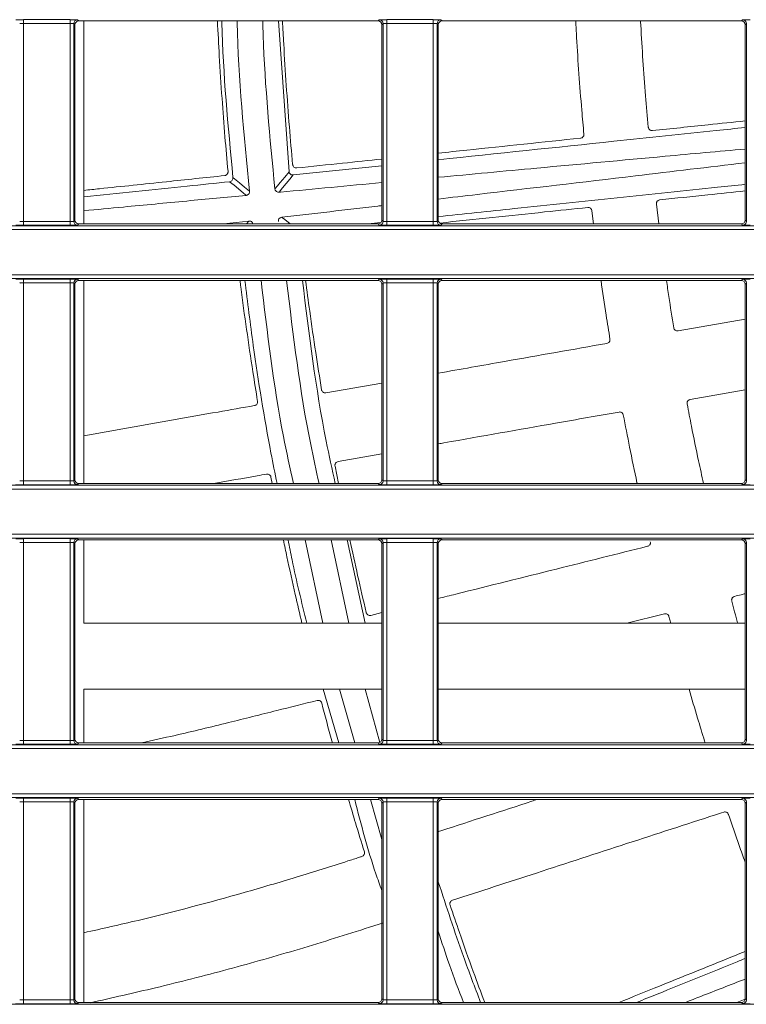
# Model space of a CAD drawing. Header units: millimetres. Extents: x 0 to 1118, y 0 to 864.
# Tile 143 of 256: x 672 to 681, y 90 to 103. Entities that reach past the tile are written whole.
import ezdxf

# ---------------------------------------------------------------- set-up
doc = ezdxf.new("R2010")
doc.units = ezdxf.units.MM

msp = doc.modelspace()

# ---------------------------------------------------------------- linework, layer by layer
at = {"color": 9, "linetype": 'Continuous', "lineweight": 0}
for p, q in [((671.568, 102.668), (672.186, 102.668)), ((671.568, 102.618), (671.568, 102.668)), ((672.186, 102.618), (671.568, 102.618)), ((671.568, 102.618), (671.568, 99.989)), ((672.186, 102.618), (672.186, 102.668)), ((672.186, 99.989), (672.186, 102.618)), ((672.236, 102.617), (672.236, 99.99)), ((672.252, 102.601), (672.236, 102.617)), ((672.286, 102.667), (672.302, 102.651)), ((676.277, 102.651), (676.293, 102.667)), ((676.343, 102.617), (676.327, 102.601)), ((676.343, 99.99), (676.343, 102.617)), ((676.393, 102.668), (677.011, 102.668)), ((676.393, 102.618), (676.393, 102.668)), ((677.011, 102.618), (676.393, 102.618)), ((676.393, 102.618), (676.393, 99.989)), ((677.011, 102.618), (677.011, 102.668)), ((677.011, 99.989), (677.011, 102.618)), ((677.061, 102.617), (677.061, 99.99)), ((677.077, 102.601), (677.061, 102.617)), ((677.111, 102.667), (677.127, 102.651)), ((681.102, 102.651), (681.118, 102.667)), ((681.168, 102.617), (681.152, 102.601)), ((681.168, 99.99), (681.168, 102.617)), ((672.236, 99.99), (672.252, 100.006)), ((676.327, 100.006), (676.343, 99.99)), ((677.061, 99.99), (677.077, 100.006)), ((681.152, 100.006), (681.168, 99.99)), ((706.738, 99.881), (643.227, 99.881)), ((643.277, 99.931), (706.802, 99.931)), ((671.568, 99.939), (671.568, 99.989)), ((671.568, 99.989), (672.186, 99.989)), ((672.186, 99.939), (671.568, 99.939)), ((672.186, 99.939), (672.186, 99.989)), ((672.302, 99.956), (672.286, 99.94)), ((674.531, 99.956), (674.562, 99.995)), ((676.293, 99.94), (676.277, 99.956)), ((676.393, 99.939), (676.393, 99.989)), ((676.393, 99.989), (677.011, 99.989)), ((677.011, 99.939), (676.393, 99.939)), ((677.011, 99.939), (677.011, 99.989)), ((677.127, 99.956), (677.111, 99.94)), ((681.118, 99.94), (681.102, 99.956)), ((643.227, 99.281), (706.738, 99.281)), ((706.802, 99.231), (643.277, 99.231)), ((671.568, 99.223), (672.186, 99.223)), ((671.568, 99.223), (671.568, 99.173)), ((672.186, 99.223), (672.186, 99.173)), ((672.286, 99.222), (672.302, 99.206)), ((676.277, 99.206), (676.293, 99.222)), ((676.393, 99.223), (677.011, 99.223)), ((676.393, 99.223), (676.393, 99.173)), ((677.011, 99.223), (677.011, 99.173)), ((677.111, 99.222), (677.127, 99.206)), ((681.102, 99.206), (681.118, 99.222)), ((672.186, 99.173), (671.568, 99.173)), ((671.568, 99.173), (671.568, 96.544)), ((672.186, 96.544), (672.186, 99.173)), ((672.236, 99.172), (672.236, 96.545)), ((672.252, 99.156), (672.236, 99.172)), ((676.343, 99.172), (676.327, 99.156)), ((676.343, 96.545), (676.343, 99.172)), ((677.011, 99.173), (676.393, 99.173)), ((676.393, 99.173), (676.393, 96.544)), ((677.011, 96.544), (677.011, 99.173)), ((677.061, 99.172), (677.061, 96.545)), ((677.077, 99.156), (677.061, 99.172)), ((681.168, 99.172), (681.152, 99.156)), ((681.168, 96.545), (681.168, 99.172)), ((643.277, 96.486), (706.802, 96.486)), ((671.568, 96.544), (671.568, 96.494)), ((671.568, 96.544), (672.186, 96.544)), ((672.186, 96.494), (671.568, 96.494)), ((672.186, 96.544), (672.186, 96.494)), ((672.236, 96.545), (672.252, 96.561)), ((672.302, 96.511), (672.286, 96.495)), ((676.293, 96.495), (676.277, 96.511)), ((676.327, 96.561), (676.343, 96.545)), ((676.393, 96.544), (677.011, 96.544)), ((676.393, 96.544), (676.393, 96.494)), ((677.011, 96.494), (676.393, 96.494)), ((677.011, 96.544), (677.011, 96.494)), ((677.061, 96.545), (677.077, 96.561)), ((677.127, 96.511), (677.111, 96.495)), ((681.118, 96.495), (681.102, 96.511)), ((681.152, 96.561), (681.168, 96.545)), ((706.738, 96.436), (643.227, 96.436)), ((643.227, 95.836), (706.738, 95.836)), ((706.802, 95.786), (643.277, 95.786)), ((671.568, 95.778), (672.186, 95.778)), ((671.568, 95.778), (671.568, 95.728)), ((672.186, 95.728), (671.568, 95.728)), ((671.568, 95.728), (671.568, 93.099)), ((672.186, 95.778), (672.186, 95.728)), ((672.186, 93.099), (672.186, 95.728)), ((672.236, 95.727), (672.236, 93.1)), ((672.252, 95.711), (672.236, 95.727)), ((672.286, 95.777), (672.302, 95.761)), ((676.277, 95.761), (676.293, 95.777)), ((676.343, 95.727), (676.327, 95.711)), ((676.343, 93.1), (676.343, 95.727)), ((676.393, 95.778), (677.011, 95.778)), ((676.393, 95.778), (676.393, 95.728)), ((677.011, 95.728), (676.393, 95.728)), ((676.393, 95.728), (676.393, 93.099)), ((677.011, 95.778), (677.011, 95.728)), ((677.011, 93.099), (677.011, 95.728)), ((677.061, 95.727), (677.061, 93.1)), ((677.077, 95.711), (677.061, 95.727)), ((677.111, 95.777), (677.127, 95.761)), ((681.102, 95.761), (681.118, 95.777)), ((681.168, 95.727), (681.152, 95.711)), ((681.168, 93.1), (681.168, 95.727)), ((671.568, 93.099), (671.568, 93.049)), ((671.568, 93.099), (672.186, 93.099)), ((672.186, 93.099), (672.186, 93.049)), ((672.236, 93.1), (672.252, 93.116)), ((676.327, 93.116), (676.343, 93.1)), ((676.393, 93.099), (677.011, 93.099)), ((676.393, 93.099), (676.393, 93.049)), ((677.011, 93.099), (677.011, 93.049)), ((677.061, 93.1), (677.077, 93.116)), ((681.152, 93.116), (681.168, 93.1)), ((706.738, 92.991), (643.227, 92.991)), ((643.277, 93.041), (706.802, 93.041)), ((672.186, 93.049), (671.568, 93.049)), ((672.302, 93.066), (672.286, 93.05)), ((676.293, 93.05), (676.277, 93.066)), ((677.011, 93.049), (676.393, 93.049)), ((677.127, 93.066), (677.111, 93.05)), ((681.118, 93.05), (681.102, 93.066)), ((643.227, 92.391), (706.738, 92.391)), ((706.802, 92.341), (643.277, 92.341)), ((671.568, 92.333), (672.186, 92.333)), ((671.568, 92.333), (671.568, 92.283)), ((672.186, 92.333), (672.186, 92.283)), ((672.286, 92.332), (672.302, 92.316)), ((676.277, 92.316), (676.293, 92.332)), ((676.393, 92.333), (677.011, 92.333)), ((676.393, 92.333), (676.393, 92.283)), ((677.011, 92.333), (677.011, 92.283)), ((677.111, 92.332), (677.127, 92.316)), ((681.102, 92.316), (681.118, 92.332)), ((672.186, 92.283), (671.568, 92.283)), ((671.568, 92.283), (671.568, 89.654)), ((672.186, 89.654), (672.186, 92.283)), ((672.236, 92.282), (672.236, 89.655)), ((672.252, 92.266), (672.236, 92.282)), ((676.343, 92.282), (676.327, 92.266)), ((676.343, 89.655), (676.343, 92.282)), ((677.011, 92.283), (676.393, 92.283)), ((676.393, 92.283), (676.393, 89.654)), ((677.011, 89.654), (677.011, 92.283)), ((677.061, 92.282), (677.061, 89.655)), ((677.077, 92.266), (677.061, 92.282)), ((681.168, 92.282), (681.152, 92.266)), ((681.168, 89.655), (681.168, 92.282)), ((672.236, 89.655), (672.252, 89.671)), ((676.327, 89.671), (676.343, 89.655)), ((677.061, 89.655), (677.077, 89.671)), ((681.152, 89.671), (681.168, 89.655)), ((643.277, 89.596), (706.802, 89.596)), ((671.568, 89.654), (672.186, 89.654)), ((671.568, 89.654), (671.568, 89.604)), ((672.186, 89.604), (671.568, 89.604)), ((672.186, 89.654), (672.186, 89.604)), ((672.302, 89.621), (672.286, 89.605)), ((676.293, 89.605), (676.277, 89.621)), ((676.393, 89.654), (677.011, 89.654)), ((676.393, 89.654), (676.393, 89.604)), ((677.011, 89.604), (676.393, 89.604)), ((677.011, 89.654), (677.011, 89.604)), ((677.127, 89.621), (677.111, 89.605)), ((681.118, 89.605), (681.102, 89.621))]:
    msp.add_line(p, q, dxfattribs=at)
at = {"color": 7, "linetype": 'Continuous', "lineweight": 15}
for p, q in [((672.302, 102.651), (676.277, 102.651)), ((672.371, 102.651), (672.371, 99.956)), ((675.096, 100.65), (674.954, 102.651)), ((677.127, 102.651), (681.102, 102.651)), ((672.252, 102.601), (672.252, 100.006)), ((676.327, 100.006), (676.327, 102.601)), ((677.077, 102.601), (677.077, 100.006)), ((681.152, 100.006), (681.152, 102.601)), ((676.327, 100.729), (675.151, 100.606)), ((679.117, 100.132), (679.139, 99.956)), ((679.973, 100.218), (680.005, 99.956)), ((676.277, 99.956), (672.302, 99.956)), ((674.225, 99.956), (674.562, 99.995)), ((676.142, 99.956), (676.313, 99.974)), ((681.102, 99.956), (677.127, 99.956)), ((672.252, 99.156), (672.252, 96.561)), ((672.302, 99.206), (676.277, 99.206)), ((672.371, 99.206), (672.371, 96.511)), ((676.327, 96.561), (676.327, 99.156)), ((677.077, 99.156), (677.077, 96.561)), ((677.127, 99.206), (681.102, 99.206)), ((681.152, 96.561), (681.152, 99.156)), ((680.261, 98.537), (681.152, 98.694)), ((675.585, 97.712), (676.327, 97.843)), ((681.152, 97.755), (680.422, 97.626)), ((676.327, 96.904), (675.746, 96.802)), ((675.706, 96.742), (675.75, 96.511)), ((676.277, 96.511), (672.302, 96.511)), ((674.855, 96.595), (674.871, 96.511)), ((681.102, 96.511), (677.127, 96.511)), ((672.252, 95.711), (672.252, 93.116)), ((672.302, 95.761), (676.277, 95.761)), ((672.371, 95.761), (672.371, 94.655)), ((675.311, 95.761), (675.545, 94.655)), ((675.891, 94.655), (675.654, 95.761)), ((676.106, 94.655), (675.869, 95.761)), ((676.327, 93.116), (676.327, 95.711)), ((677.077, 95.711), (677.077, 93.116)), ((677.127, 95.761), (681.102, 95.761)), ((681.152, 93.116), (681.152, 95.711)), ((676.18, 94.76), (676.327, 94.797)), ((680.079, 94.779), (679.579, 94.655)), ((672.371, 94.655), (676.327, 94.655)), ((677.077, 94.655), (681.152, 94.655)), ((680.14, 94.745), (680.164, 94.655)), ((676.327, 93.78), (672.371, 93.78)), ((672.371, 93.78), (672.371, 93.066)), ((675.55, 93.78), (675.754, 93.066)), ((675.766, 93.78), (675.967, 93.066)), ((676.301, 93.072), (676.106, 93.78)), ((681.152, 93.78), (677.077, 93.78)), ((676.277, 93.066), (672.302, 93.066)), ((681.102, 93.066), (677.127, 93.066)), ((672.302, 92.316), (676.277, 92.316)), ((672.371, 92.316), (672.371, 89.621)), ((676.178, 92.316), (676.327, 91.786)), ((677.127, 92.316), (681.102, 92.316)), ((672.252, 92.266), (672.252, 89.671)), ((676.327, 89.671), (676.327, 92.266)), ((677.077, 92.266), (677.077, 89.671)), ((681.152, 89.671), (681.152, 92.266)), ((676.348, 90.68), (676.162, 90.619)), ((676.277, 89.621), (672.302, 89.621)), ((681.102, 89.621), (677.127, 89.621)), ((681.042, 89.621), (681.151, 89.666))]:
    msp.add_line(p, q, dxfattribs=at)
at = {"color": 9, "linetype": 'Continuous', "lineweight": 0, "flags": 128}
for points in [[(674.907, 100.421), (674.942, 100.464), (674.977, 100.506), (675.037, 100.578), (675.096, 100.65)], [(674.35, 100.572), (674.393, 100.537), (674.436, 100.501), (674.504, 100.446), (674.571, 100.39)], [(675.151, 100.606), (675.104, 100.549), (675.057, 100.491), (675.009, 100.434), (674.962, 100.376)], [(674.526, 100.335), (674.524, 100.337), (674.517, 100.343), (674.486, 100.368), (674.364, 100.469), (674.306, 100.517)], [(674.997, 100.045), (674.999, 100.044), (675.006, 100.037), (675.037, 100.013), (675.109, 99.956)]]:
    msp.add_lwpolyline(points, dxfattribs=at)
at = {"color": 9, "linetype": 'Continuous', "lineweight": 0}
for centre, start, end in [((672.286, 102.617), 90.0051, 179.9949), ((676.293, 102.617), 0.0051, 89.9949), ((677.111, 102.617), 90.0051, 179.9949), ((681.118, 102.617), 0.0051, 89.9949), ((672.286, 99.99), 180.0051, 269.9949), ((676.293, 99.99), 270.0051, 359.9949), ((677.111, 99.99), 180.0051, 269.9949), ((681.118, 99.99), 270.0051, 359.9949), ((672.286, 99.172), 90.0051, 179.9949), ((676.293, 99.172), 0.0051, 89.9949), ((677.111, 99.172), 90.0051, 179.9949), ((681.118, 99.172), 0.0051, 89.9949), ((672.286, 96.545), 180.0051, 269.9949), ((676.293, 96.545), 270.0051, 359.9949), ((677.111, 96.545), 180.0051, 269.9949), ((681.118, 96.545), 270.0051, 359.9949), ((672.286, 95.727), 90.0051, 179.9949), ((676.293, 95.727), 0.0051, 89.9949), ((677.111, 95.727), 90.0051, 179.9949), ((681.118, 95.727), 0.0051, 89.9949), ((672.286, 93.1), 180.0051, 269.9949), ((676.293, 93.1), 270.0051, 359.9949), ((677.111, 93.1), 180.0051, 269.9949), ((681.118, 93.1), 270.0051, 359.9949), ((672.286, 92.282), 90.0051, 179.9949), ((676.293, 92.282), 0.0051, 89.9949), ((677.111, 92.282), 90.0051, 179.9949), ((681.118, 92.282), 0.0051, 89.9949), ((672.286, 89.655), 180.0051, 269.9949), ((676.293, 89.655), 270.0051, 359.9949), ((677.111, 89.655), 180.0051, 269.9949), ((681.118, 89.655), 270.0051, 359.9949)]:
    msp.add_arc(centre, 0.05, start, end, dxfattribs=at)
for centre, major_axis, ratio, start_param, end_param in [((671.568, 102.667), (0.1, 0), 0.008727, 1.570796, 3.132866), ((671.568, 102.617), (0.05, 0), 0.017454, 1.570796, 3.132866), ((672.186, 102.667), (0.1, 0), 0.008727, 0.008727, 1.570796), ((672.186, 102.617), (0.05, 0), 0.017454, 0.008727, 1.570796), ((676.393, 102.667), (0.1, 0), 0.008727, 1.570796, 3.132866), ((676.393, 102.617), (0.05, 0), 0.017454, 1.570796, 3.132866), ((677.011, 102.667), (0.1, 0), 0.008727, 0.008727, 1.570796), ((677.011, 102.617), (0.05, 0), 0.017454, 0.008727, 1.570796), ((681.218, 102.667), (0.1, 0), 0.008727, 1.570796, 3.132866), ((671.568, 99.94), (0.1, 0), 0.008727, 3.150319, 4.712389), ((671.568, 99.99), (0.05, 0), 0.017454, 3.150319, 4.712389), ((672.186, 99.99), (0.05, 0), 0.017454, 4.712389, 6.274459), ((672.186, 99.94), (0.1, 0), 0.008727, 4.712389, 6.274459), ((676.393, 99.94), (0.1, 0), 0.008727, 3.150319, 4.712389), ((676.393, 99.99), (0.05, 0), 0.017454, 3.150319, 4.712389), ((677.011, 99.99), (0.05, 0), 0.017454, 4.712389, 6.274459), ((677.011, 99.94), (0.1, 0), 0.008727, 4.712389, 6.274459), ((681.218, 99.94), (0.1, 0), 0.008727, 3.150319, 4.712389), ((671.568, 99.222), (0.1, 0), 0.008727, 1.570796, 3.132866), ((672.186, 99.222), (0.1, 0), 0.008727, 0.008727, 1.570796), ((676.393, 99.222), (0.1, 0), 0.008727, 1.570796, 3.132866), ((677.011, 99.222), (0.1, 0), 0.008727, 0.008727, 1.570796), ((681.218, 99.222), (0.1, 0), 0.008727, 1.570796, 3.132866), ((671.568, 99.172), (0.05, 0), 0.017454, 1.570796, 3.132866), ((672.186, 99.172), (0.05, 0), 0.017454, 0.008727, 1.570796), ((676.393, 99.172), (0.05, 0), 0.017454, 1.570796, 3.132866), ((677.011, 99.172), (0.05, 0), 0.017454, 0.008727, 1.570796), ((671.568, 96.495), (0.1, 0), 0.008727, 3.150319, 4.712389), ((671.568, 96.545), (0.05, 0), 0.017454, 3.150319, 4.712389), ((672.186, 96.545), (0.05, 0), 0.017454, 4.712389, 6.274459), ((672.186, 96.495), (0.1, 0), 0.008727, 4.712389, 6.274459), ((676.393, 96.495), (0.1, 0), 0.008727, 3.150319, 4.712389), ((676.393, 96.545), (0.05, 0), 0.017454, 3.150319, 4.712389), ((677.011, 96.545), (0.05, 0), 0.017454, 4.712389, 6.274459), ((677.011, 96.495), (0.1, 0), 0.008727, 4.712389, 6.274459), ((681.218, 96.495), (0.1, 0), 0.008727, 3.150319, 4.712389), ((671.568, 95.777), (0.1, 0), 0.008727, 1.570796, 3.132866), ((671.568, 95.727), (0.05, 0), 0.017454, 1.570796, 3.132866), ((672.186, 95.777), (0.1, 0), 0.008727, 0.008727, 1.570796), ((672.186, 95.727), (0.05, 0), 0.017454, 0.008727, 1.570796), ((676.393, 95.777), (0.1, 0), 0.008727, 1.570796, 3.132866), ((676.393, 95.727), (0.05, 0), 0.017454, 1.570796, 3.132866), ((677.011, 95.777), (0.1, 0), 0.008727, 0.008727, 1.570796), ((677.011, 95.727), (0.05, 0), 0.017454, 0.008727, 1.570796), ((681.218, 95.777), (0.1, 0), 0.008727, 1.570796, 3.132866), ((671.568, 93.1), (0.05, 0), 0.017454, 3.150319, 4.712389), ((672.186, 93.1), (0.05, 0), 0.017454, 4.712389, 6.274459), ((676.393, 93.1), (0.05, 0), 0.017454, 3.150319, 4.712389), ((677.011, 93.1), (0.05, 0), 0.017454, 4.712389, 6.274459), ((671.568, 93.05), (0.1, 0), 0.008727, 3.150319, 4.712389), ((672.186, 93.05), (0.1, 0), 0.008727, 4.712389, 6.274459), ((676.393, 93.05), (0.1, 0), 0.008727, 3.150319, 4.712389), ((677.011, 93.05), (0.1, 0), 0.008727, 4.712389, 6.274459), ((681.218, 93.05), (0.1, 0), 0.008727, 3.150319, 4.712389), ((671.568, 92.332), (0.1, 0), 0.008727, 1.570796, 3.132866), ((672.186, 92.332), (0.1, 0), 0.008727, 0.008727, 1.570796), ((676.393, 92.332), (0.1, 0), 0.008727, 1.570796, 3.132866), ((677.011, 92.332), (0.1, 0), 0.008727, 0.008727, 1.570796), ((681.218, 92.332), (0.1, 0), 0.008727, 1.570796, 3.132866), ((671.568, 92.282), (0.05, 0), 0.017454, 1.570796, 3.132866), ((672.186, 92.282), (0.05, 0), 0.017454, 0.008727, 1.570796), ((676.393, 92.282), (0.05, 0), 0.017454, 1.570796, 3.132866), ((677.011, 92.282), (0.05, 0), 0.017454, 0.008727, 1.570796), ((671.568, 89.605), (0.1, 0), 0.008727, 3.150319, 4.712389), ((671.568, 89.655), (0.05, 0), 0.017454, 3.150319, 4.712389), ((672.186, 89.655), (0.05, 0), 0.017454, 4.712389, 6.274459), ((672.186, 89.605), (0.1, 0), 0.008727, 4.712389, 6.274459), ((676.393, 89.605), (0.1, 0), 0.008727, 3.150319, 4.712389), ((676.393, 89.655), (0.05, 0), 0.017454, 3.150319, 4.712389), ((677.011, 89.655), (0.05, 0), 0.017454, 4.712389, 6.274459), ((677.011, 89.605), (0.1, 0), 0.008727, 4.712389, 6.274459), ((681.218, 89.605), (0.1, 0), 0.008727, 3.150319, 4.712389)]:
    msp.add_ellipse(centre, major_axis=major_axis, ratio=ratio, start_param=start_param, end_param=end_param, dxfattribs=at)
at = {"color": 7, "linetype": 'Continuous', "lineweight": 15}
for centre, major_axis, start_param, end_param in [((672.302, 102.601), (-0.0354, 0.0354), 5.497825, 7.068545), ((676.277, 102.601), (-0.0354, -0.0354), 2.356233, 3.926953), ((677.127, 102.601), (-0.0354, 0.0354), 5.497825, 7.068545), ((681.102, 102.601), (-0.0354, -0.0354), 2.356233, 3.926953), ((672.302, 100.006), (0.0354, 0.0354), 2.356233, 3.926953), ((676.277, 100.006), (0.0354, -0.0354), 5.497825, 7.068545), ((677.127, 100.006), (0.0354, 0.0354), 2.356233, 3.926953), ((681.102, 100.006), (0.0354, -0.0354), 5.497825, 7.068545), ((672.302, 99.156), (-0.0354, 0.0354), 5.497825, 7.068545), ((676.277, 99.156), (-0.0354, -0.0354), 2.356233, 3.926953), ((677.127, 99.156), (-0.0354, 0.0354), 5.497825, 7.068545), ((681.102, 99.156), (-0.0354, -0.0354), 2.356233, 3.926953), ((672.302, 96.561), (0.0354, 0.0354), 2.356233, 3.926953), ((676.277, 96.561), (0.0354, -0.0354), 5.497825, 7.068545), ((677.127, 96.561), (0.0354, 0.0354), 2.356233, 3.926953), ((681.102, 96.561), (0.0354, -0.0354), 5.497825, 7.068545), ((672.302, 95.711), (-0.0354, 0.0354), 5.497825, 7.068545), ((676.277, 95.711), (-0.0354, -0.0354), 2.356233, 3.926953), ((677.127, 95.711), (-0.0354, 0.0354), 5.497825, 7.068545), ((681.102, 95.711), (-0.0354, -0.0354), 2.356233, 3.926953), ((672.302, 93.116), (0.0354, 0.0354), 2.356233, 3.926953), ((676.277, 93.116), (0.0354, -0.0354), 5.497825, 7.068545), ((677.127, 93.116), (0.0354, 0.0354), 2.356233, 3.926953), ((681.102, 93.116), (0.0354, -0.0354), 5.497825, 7.068545), ((672.302, 92.266), (-0.0354, 0.0354), 5.497825, 7.068545), ((676.277, 92.266), (-0.0354, -0.0354), 2.356233, 3.926953), ((677.127, 92.266), (-0.0354, 0.0354), 5.497825, 7.068545), ((681.102, 92.266), (-0.0354, -0.0354), 2.356233, 3.926953), ((672.302, 89.671), (0.0354, 0.0354), 2.356233, 3.926953), ((676.277, 89.671), (0.0354, -0.0354), 5.497825, 7.068545), ((677.127, 89.671), (0.0354, 0.0354), 2.356233, 3.926953), ((681.102, 89.671), (0.0354, -0.0354), 5.497825, 7.068545)]:
    msp.add_ellipse(centre, major_axis=major_axis, ratio=0.999924, start_param=start_param, end_param=end_param, dxfattribs=at)
for points, knots in [([(674.144, 102.651), (674.152, 102.496), (674.169, 102.153), (674.203, 101.64), (674.241, 101.129), (674.271, 100.805), (674.285, 100.651)], [0, 0, 0, 0, 0.232382, 0.513722, 0.76891, 1, 1, 1, 1]), ([(674.202, 102.651), (674.203, 102.643), (674.219, 101.949), (674.285, 101.256), (674.35, 100.572)], [0, 0, 0, 0, 0.011204, 1, 1, 1, 1]), ([(674.405, 102.651), (674.405, 102.643), (674.421, 101.888), (674.497, 101.135), (674.571, 100.39)], [0, 0, 0, 0, 0.009949, 1, 1, 1, 1]), ([(674.907, 100.421), (674.841, 101.1), (674.768, 101.842), (674.748, 102.587), (674.747, 102.651)], [0, 0, 0, 0, 0.914684, 1, 1, 1, 1]), ([(675.008, 102.651), (675.014, 102.55), (675.028, 102.264), (675.057, 101.795), (675.097, 101.261), (675.128, 100.911), (675.143, 100.745)], [0, 0, 0, 0, 0.159005, 0.448349, 0.737692, 1, 1, 1, 1]), ([(678.902, 102.651), (678.906, 102.578), (678.918, 102.344), (678.944, 101.949), (678.977, 101.521), (679.001, 101.254), (679.011, 101.148)], [0, 0, 0, 0, 0.145702, 0.46665, 0.787598, 1, 1, 1, 1]), ([(679.763, 102.651), (679.764, 102.632), (679.773, 102.457), (679.794, 102.126), (679.827, 101.675), (679.853, 101.38), (679.865, 101.241)], [0, 0, 0, 0, 0.03995, 0.372229, 0.704508, 1, 1, 1, 1]), ([(679.92, 101.195), (680.169, 101.221), (680.583, 101.265), (680.989, 101.307), (681.152, 101.324)], [0, 0, 0, 0, 0.599466, 1, 1, 1, 1]), ([(681.152, 101.237), (681.024, 101.223), (680.456, 101.163), (679.114, 101.022), (677.86, 100.891), (677.077, 100.808)], [0, 0, 0, 0, 0.098361, 0.436851, 1, 1, 1, 1]), ([(679.92, 101.195), (679.914, 101.195), (679.9, 101.195), (679.883, 101.206), (679.871, 101.22), (679.867, 101.232), (679.866, 101.24), (679.865, 101.241)], [0, 0, 0, 0, 0.282112, 0.557408, 0.750059, 0.943847, 1, 1, 1, 1]), ([(677.077, 100.896), (677.203, 100.909), (677.845, 100.977), (678.466, 101.042), (678.966, 101.095)], [0, 0, 0, 0, 0.196878, 1, 1, 1, 1]), ([(679.011, 101.148), (679.011, 101.143), (679.011, 101.134), (679.006, 101.121), (678.997, 101.109), (678.985, 101.1), (678.974, 101.096), (678.967, 101.095), (678.966, 101.095)], [0, 0, 0, 0, 0.163126, 0.325847, 0.497977, 0.702687, 0.951284, 1, 1, 1, 1]), ([(681.152, 100.951), (680.798, 100.919), (679.876, 100.835), (678.517, 100.709), (677.513, 100.616), (677.077, 100.575)], [0, 0, 0, 0, 0.260741, 0.678632, 1, 1, 1, 1]), ([(675.198, 100.699), (675.401, 100.72), (675.781, 100.76), (676.154, 100.799), (676.327, 100.817)], [0, 0, 0, 0, 0.534745, 1, 1, 1, 1]), ([(674.285, 100.651), (674.285, 100.646), (674.285, 100.637), (674.279, 100.623), (674.27, 100.611), (674.257, 100.601), (674.246, 100.599), (674.24, 100.598)], [0, 0, 0, 0, 0.175789, 0.351258, 0.534942, 0.744832, 1, 1, 1, 1]), ([(675.096, 100.65), (675.097, 100.645), (675.099, 100.636), (675.107, 100.623), (675.118, 100.613), (675.133, 100.606), (675.145, 100.606), (675.151, 100.606)], [0, 0, 0, 0, 0.173515, 0.346646, 0.529492, 0.739229, 1, 1, 1, 1]), ([(675.198, 100.699), (675.191, 100.699), (675.177, 100.699), (675.159, 100.71), (675.148, 100.725), (675.144, 100.737), (675.143, 100.744), (675.143, 100.745)], [0, 0, 0, 0, 0.294699, 0.549668, 0.782659, 0.957791, 1, 1, 1, 1]), ([(677.077, 100.287), (677.25, 100.307), (678.123, 100.409), (679.481, 100.569), (680.666, 100.71), (681.152, 100.768)], [0, 0, 0, 0, 0.127677, 0.642463, 1, 1, 1, 1]), ([(672.371, 100.401), (672.44, 100.409), (672.807, 100.447), (673.431, 100.513), (673.982, 100.571), (674.24, 100.598)], [0, 0, 0, 0, 0.109814, 0.583724, 1, 1, 1, 1]), ([(674.306, 100.517), (674.313, 100.519), (674.327, 100.522), (674.342, 100.536), (674.35, 100.554), (674.35, 100.566), (674.35, 100.572)], [0, 0, 0, 0, 0.302541, 0.562205, 0.79426, 1, 1, 1, 1]), ([(674.306, 100.517), (674.119, 100.497), (673.479, 100.43), (672.83, 100.362), (672.371, 100.314)], [0, 0, 0, 0, 0.292332, 1, 1, 1, 1]), ([(674.571, 100.39), (674.571, 100.384), (674.571, 100.373), (674.564, 100.357), (674.552, 100.345), (674.539, 100.337), (674.53, 100.336), (674.526, 100.335)], [0, 0, 0, 0, 0.214431, 0.428864, 0.64326, 0.857641, 1, 1, 1, 1]), ([(674.962, 100.376), (674.956, 100.377), (674.945, 100.377), (674.929, 100.384), (674.917, 100.395), (674.909, 100.409), (674.908, 100.418), (674.907, 100.421)], [0, 0, 0, 0, 0.214959, 0.429919, 0.644844, 0.859753, 1, 1, 1, 1]), ([(676.327, 100.505), (675.878, 100.463), (675.423, 100.42), (674.968, 100.377), (674.962, 100.376)], [0, 0, 0, 0, 0.986047, 1, 1, 1, 1]), ([(677.077, 100.054), (677.416, 100.09), (678.219, 100.174), (679.455, 100.304), (680.476, 100.411), (681.03, 100.47), (681.152, 100.482)], [0, 0, 0, 0, 0.24244, 0.574094, 0.906585, 1, 1, 1, 1]), ([(681.152, 100.395), (680.988, 100.377), (680.613, 100.338), (680.231, 100.298), (680.017, 100.275)], [0, 0, 0, 0, 0.438968, 1, 1, 1, 1]), ([(674.526, 100.335), (674.263, 100.31), (673.719, 100.259), (673, 100.191), (672.545, 100.147), (672.371, 100.131)], [0, 0, 0, 0, 0.366756, 0.756648, 1, 1, 1, 1]), ([(679.973, 100.218), (679.973, 100.223), (679.972, 100.233), (679.977, 100.247), (679.985, 100.26), (679.998, 100.27), (680.009, 100.274), (680.016, 100.275), (680.017, 100.275)], [0, 0, 0, 0, 0.1646446, 0.3287801, 0.5052998, 0.7129576, 0.9570842, 1, 1, 1, 1]), ([(674.997, 100.045), (675.422, 100.094), (675.865, 100.146), (676.309, 100.197), (676.327, 100.2)], [0, 0, 0, 0, 0.958907, 1, 1, 1, 1]), ([(679.063, 100.175), (678.872, 100.155), (678.225, 100.087), (677.563, 100.017), (677.096, 99.968)], [0, 0, 0, 0, 0.294728, 1, 1, 1, 1]), ([(679.063, 100.175), (679.069, 100.175), (679.082, 100.175), (679.098, 100.166), (679.11, 100.154), (679.116, 100.142), (679.117, 100.135), (679.117, 100.132)], [0, 0, 0, 0, 0.294621, 0.535886, 0.729209, 0.923788, 1, 1, 1, 1]), ([(674.953, 99.99), (674.953, 99.995), (674.952, 100.007), (674.959, 100.023), (674.971, 100.035), (674.984, 100.043), (674.993, 100.044), (674.997, 100.045)], [0, 0, 0, 0, 0.214998, 0.429998, 0.644962, 0.85991, 1, 1, 1, 1]), ([(674.562, 99.995), (674.568, 99.995), (674.579, 99.995), (674.595, 99.988), (674.607, 99.977), (674.614, 99.965), (674.616, 99.958), (674.616, 99.956)], [0, 0, 0, 0, 0.229856, 0.459713, 0.689532, 0.919334, 1, 1, 1, 1]), ([(674.444, 99.206), (674.448, 99.177), (674.474, 98.96), (674.53, 98.557), (674.605, 98.05), (674.656, 97.732), (674.677, 97.601)], [0, 0, 0, 0, 0.053561, 0.403874, 0.754186, 1, 1, 1, 1]), ([(674.508, 99.206), (674.544, 98.918), (674.641, 98.151), (674.786, 97.252), (674.908, 96.645), (674.935, 96.511)], [0, 0, 0, 0, 0.319089, 0.849513, 1, 1, 1, 1]), ([(674.724, 99.206), (674.806, 98.513), (674.913, 97.608), (675.107, 96.719), (675.153, 96.511)], [0, 0, 0, 0, 0.765796, 1, 1, 1, 1]), ([(675.493, 96.511), (675.455, 96.683), (675.259, 97.571), (675.15, 98.476), (675.063, 99.206)], [0, 0, 0, 0, 0.193132, 1, 1, 1, 1]), ([(675.708, 96.511), (675.667, 96.698), (675.471, 97.587), (675.361, 98.491), (675.274, 99.206)], [0, 0, 0, 0, 0.210357, 1, 1, 1, 1]), ([(675.315, 99.206), (675.333, 99.07), (675.374, 98.751), (675.445, 98.267), (675.501, 97.92), (675.527, 97.754)], [0, 0, 0, 0, 0.280007, 0.657615, 1, 1, 1, 1]), ([(679.238, 99.206), (679.26, 99.052), (679.298, 98.792), (679.34, 98.532), (679.357, 98.426)], [0, 0, 0, 0, 0.590929, 1, 1, 1, 1]), ([(680.107, 99.206), (680.118, 99.134), (680.148, 98.925), (680.181, 98.716), (680.203, 98.579)], [0, 0, 0, 0, 0.342452, 1, 1, 1, 1]), ([(680.261, 98.537), (680.255, 98.536), (680.241, 98.536), (680.223, 98.545), (680.211, 98.558), (680.205, 98.57), (680.204, 98.578), (680.203, 98.579)], [0, 0, 0, 0, 0.281733, 0.557167, 0.750598, 0.945188, 1, 1, 1, 1]), ([(677.077, 97.975), (677.372, 98.027), (678.129, 98.161), (678.866, 98.291), (679.316, 98.37)], [0, 0, 0, 0, 0.389041, 1, 1, 1, 1]), ([(679.357, 98.426), (679.357, 98.421), (679.358, 98.412), (679.354, 98.399), (679.346, 98.386), (679.333, 98.375), (679.322, 98.372), (679.316, 98.37)], [0, 0, 0, 0, 0.162904, 0.325422, 0.496938, 0.745459, 1, 1, 1, 1]), ([(675.585, 97.712), (675.578, 97.712), (675.564, 97.711), (675.546, 97.721), (675.534, 97.735), (675.529, 97.747), (675.527, 97.753), (675.527, 97.754)], [0, 0, 0, 0, 0.294331, 0.549578, 0.783256, 0.95841, 1, 1, 1, 1]), ([(672.371, 97.145), (672.568, 97.18), (672.965, 97.25), (673.559, 97.355), (674.117, 97.453), (674.475, 97.517), (674.637, 97.545)], [0, 0, 0, 0, 0.2590542, 0.5217219, 0.7844595, 1, 1, 1, 1]), ([(674.677, 97.601), (674.678, 97.596), (674.678, 97.587), (674.674, 97.573), (674.666, 97.56), (674.653, 97.55), (674.642, 97.547), (674.637, 97.545)], [0, 0, 0, 0, 0.175483, 0.350658, 0.533787, 0.742942, 1, 1, 1, 1]), ([(680.382, 97.566), (680.381, 97.571), (680.38, 97.581), (680.384, 97.595), (680.391, 97.608), (680.403, 97.619), (680.414, 97.625), (680.421, 97.626), (680.422, 97.626)], [0, 0, 0, 0, 0.164274, 0.328055, 0.503808, 0.710357, 0.953394, 1, 1, 1, 1]), ([(680.382, 97.566), (680.401, 97.468), (680.449, 97.216), (680.521, 96.864), (680.577, 96.611), (680.599, 96.511)], [0, 0, 0, 0, 0.27972, 0.714673, 1, 1, 1, 1]), ([(679.477, 97.459), (679.197, 97.41), (678.431, 97.275), (677.63, 97.134), (677.102, 97.041), (677.077, 97.036)], [0, 0, 0, 0, 0.3546816, 0.9692608, 1, 1, 1, 1]), ([(679.477, 97.459), (679.484, 97.46), (679.496, 97.461), (679.513, 97.453), (679.526, 97.442), (679.532, 97.43), (679.534, 97.423), (679.534, 97.421)], [0, 0, 0, 0, 0.294154, 0.536433, 0.730306, 0.925455, 1, 1, 1, 1]), ([(679.534, 97.421), (679.562, 97.279), (679.62, 96.978), (679.682, 96.675), (679.717, 96.514), (679.718, 96.511)], [0, 0, 0, 0, 0.468214, 0.988237, 1, 1, 1, 1]), ([(675.706, 96.742), (675.705, 96.747), (675.704, 96.757), (675.708, 96.772), (675.717, 96.786), (675.729, 96.797), (675.74, 96.8), (675.746, 96.802)], [0, 0, 0, 0, 0.177408, 0.354415, 0.541721, 0.753022, 1, 1, 1, 1]), ([(674.797, 96.634), (674.755, 96.627), (674.523, 96.586), (674.289, 96.545), (674.097, 96.511)], [0, 0, 0, 0, 0.179727, 1, 1, 1, 1]), ([(674.797, 96.634), (674.804, 96.635), (674.818, 96.636), (674.836, 96.626), (674.848, 96.613), (674.853, 96.603), (674.854, 96.596), (674.855, 96.595)], [0, 0, 0, 0, 0.304971, 0.579672, 0.771133, 0.963354, 1, 1, 1, 1]), ([(675.021, 95.761), (675.036, 95.686), (675.086, 95.444), (675.168, 95.075), (675.236, 94.782), (675.266, 94.655)], [0, 0, 0, 0, 0.202604, 0.653672, 1, 1, 1, 1]), ([(675.083, 95.761), (675.1, 95.672), (675.172, 95.301), (675.262, 94.934), (675.331, 94.655)], [0, 0, 0, 0, 0.238832, 1, 1, 1, 1]), ([(675.903, 95.761), (675.937, 95.603), (676.006, 95.281), (676.081, 94.961), (676.119, 94.798)], [0, 0, 0, 0, 0.490866, 1, 1, 1, 1]), ([(679.893, 95.735), (679.893, 95.731), (679.895, 95.722), (679.892, 95.708), (679.885, 95.694), (679.873, 95.683), (679.861, 95.679), (679.856, 95.677)], [0, 0, 0, 0, 0.162594, 0.324819, 0.495673, 0.743092, 1, 1, 1, 1]), ([(677.077, 94.984), (677.155, 95.003), (677.684, 95.135), (678.615, 95.367), (679.454, 95.576), (679.856, 95.677)], [0, 0, 0, 0, 0.082097, 0.559741, 1, 1, 1, 1]), ([(681.152, 95.047), (681.135, 95.043), (681.088, 95.031), (681.041, 95.019), (681.011, 95.012)], [0, 0, 0, 0, 0.36285, 1, 1, 1, 1]), ([(680.975, 94.949), (680.974, 94.954), (680.972, 94.964), (680.975, 94.978), (680.981, 94.992), (680.992, 95.004), (681.003, 95.009), (681.01, 95.011), (681.011, 95.012)], [0, 0, 0, 0, 0.16392, 0.327363, 0.502406, 0.707947, 0.949999, 1, 1, 1, 1]), ([(680.975, 94.949), (681, 94.853), (681.026, 94.754), (681.053, 94.656), (681.054, 94.655)], [0, 0, 0, 0, 0.980713, 1, 1, 1, 1]), ([(676.18, 94.76), (676.173, 94.759), (676.159, 94.758), (676.14, 94.766), (676.127, 94.779), (676.121, 94.791), (676.119, 94.797), (676.119, 94.798)], [0, 0, 0, 0, 0.293916, 0.549539, 0.783902, 0.958982, 1, 1, 1, 1]), ([(680.079, 94.779), (680.086, 94.78), (680.099, 94.782), (680.116, 94.776), (680.129, 94.766), (680.136, 94.755), (680.139, 94.748), (680.14, 94.745)], [0, 0, 0, 0, 0.293569, 0.536707, 0.730991, 0.896182, 1, 1, 1, 1]), ([(680.407, 93.78), (680.445, 93.651), (680.512, 93.42), (680.583, 93.191), (680.614, 93.089)], [0, 0, 0, 0, 0.555756, 1, 1, 1, 1]), ([(675.469, 93.63), (675.29, 93.585), (674.899, 93.488), (674.504, 93.389), (674.289, 93.336)], [0, 0, 0, 0, 0.455513, 1, 1, 1, 1]), ([(675.469, 93.63), (675.476, 93.631), (675.49, 93.633), (675.508, 93.625), (675.521, 93.613), (675.527, 93.602), (675.529, 93.596), (675.529, 93.595)], [0, 0, 0, 0, 0.3045008, 0.579846, 0.7715011, 0.9639337, 1, 1, 1, 1]), ([(675.529, 93.595), (675.573, 93.428), (675.619, 93.251), (675.668, 93.075), (675.671, 93.066)], [0, 0, 0, 0, 0.947369, 1, 1, 1, 1]), ([(674.289, 93.336), (674.054, 93.278), (673.669, 93.183), (673.277, 93.099), (673.123, 93.066)], [0, 0, 0, 0, 0.6076472, 1, 1, 1, 1]), ([(680.614, 93.089), (680.616, 93.084), (680.617, 93.076), (680.616, 93.069), (680.616, 93.066)], [0, 0, 0, 0, 0.594847, 1, 1, 1, 1]), ([(675.885, 92.316), (675.916, 92.212), (675.984, 91.979), (676.056, 91.748), (676.095, 91.62)], [0, 0, 0, 0, 0.448762, 1, 1, 1, 1]), ([(675.967, 92.316), (676.052, 91.984), (676.157, 91.577), (676.3, 91.182), (676.327, 91.108)], [0, 0, 0, 0, 0.813577, 1, 1, 1, 1]), ([(677.077, 91.888), (677.089, 91.892), (677.506, 92.028), (677.948, 92.171), (678.368, 92.308), (678.392, 92.316)], [0, 0, 0, 0, 0.026726, 0.944834, 1, 1, 1, 1]), ([(680.868, 92.148), (680.831, 92.136), (680.405, 91.998), (679.581, 91.73), (678.416, 91.351), (677.637, 91.098), (677.265, 90.977)], [0, 0, 0, 0, 0.031316, 0.363405, 0.695287, 1, 1, 1, 1]), ([(680.868, 92.148), (680.874, 92.149), (680.887, 92.152), (680.905, 92.147), (680.918, 92.138), (680.926, 92.128), (680.929, 92.12), (680.93, 92.118)], [0, 0, 0, 0, 0.293101, 0.537155, 0.731878, 0.897122, 1, 1, 1, 1]), ([(680.93, 92.118), (680.977, 91.98), (681.049, 91.768), (681.125, 91.558), (681.152, 91.484)], [0, 0, 0, 0, 0.650794, 1, 1, 1, 1]), ([(675.877, 91.499), (675.901, 91.506), (675.949, 91.522), (676.011, 91.542), (676.049, 91.554), (676.063, 91.559)], [0, 0, 0, 0, 0.387479, 0.774958, 1, 1, 1, 1]), ([(676.095, 91.62), (676.096, 91.616), (676.098, 91.606), (676.096, 91.592), (676.09, 91.578), (676.079, 91.566), (676.068, 91.561), (676.063, 91.559)], [0, 0, 0, 0, 0.174664, 0.349039, 0.530957, 0.738742, 1, 1, 1, 1]), ([(672.371, 90.547), (672.611, 90.6), (673.33, 90.761), (674.268, 91.011), (675.193, 91.281), (675.649, 91.426), (675.877, 91.499)], [0, 0, 0, 0, 0.200129, 0.599729, 0.799825, 1, 1, 1, 1]), ([(677.639, 89.621), (677.562, 89.824), (677.36, 90.352), (677.185, 90.89), (677.077, 91.22)], [0, 0, 0, 0, 0.384644, 1, 1, 1, 1]), ([(677.233, 90.913), (677.232, 90.918), (677.229, 90.928), (677.231, 90.943), (677.238, 90.957), (677.248, 90.97), (677.259, 90.975), (677.265, 90.977)], [0, 0, 0, 0, 0.176487, 0.352588, 0.5386119, 0.748594, 1, 1, 1, 1]), ([(677.233, 90.913), (677.274, 90.792), (677.375, 90.497), (677.527, 90.066), (677.642, 89.757), (677.693, 89.621)], [0, 0, 0, 0, 0.27876, 0.681483, 1, 1, 1, 1]), ([(676.162, 90.619), (675.853, 90.521), (675.235, 90.325), (674.287, 90.058), (673.36, 89.82), (672.744, 89.682), (672.454, 89.616)], [0, 0, 0, 0, 0.25674, 0.513664, 0.771149, 1, 1, 1, 1]), ([(677.413, 89.621), (677.348, 89.787), (677.226, 90.099), (677.124, 90.419), (677.077, 90.569)], [0, 0, 0, 0, 0.531577, 1, 1, 1, 1]), ([(679.475, 89.621), (679.655, 89.693), (680.221, 89.922), (680.774, 90.146), (681.152, 90.298)], [0, 0, 0, 0, 0.317389, 1, 1, 1, 1]), ([(681.152, 90.204), (681.117, 90.19), (680.732, 90.034), (680.252, 89.84), (679.801, 89.658), (679.709, 89.621)], [0, 0, 0, 0, 0.0743544, 0.8103051, 1, 1, 1, 1]), ([(681.152, 89.931), (680.956, 89.855), (680.691, 89.751), (680.426, 89.648), (680.356, 89.621)], [0, 0, 0, 0, 0.738463, 1, 1, 1, 1])]:
    msp.add_open_spline(points, degree=3, knots=knots, dxfattribs=at)

doc.saveas('drawing.dxf')
